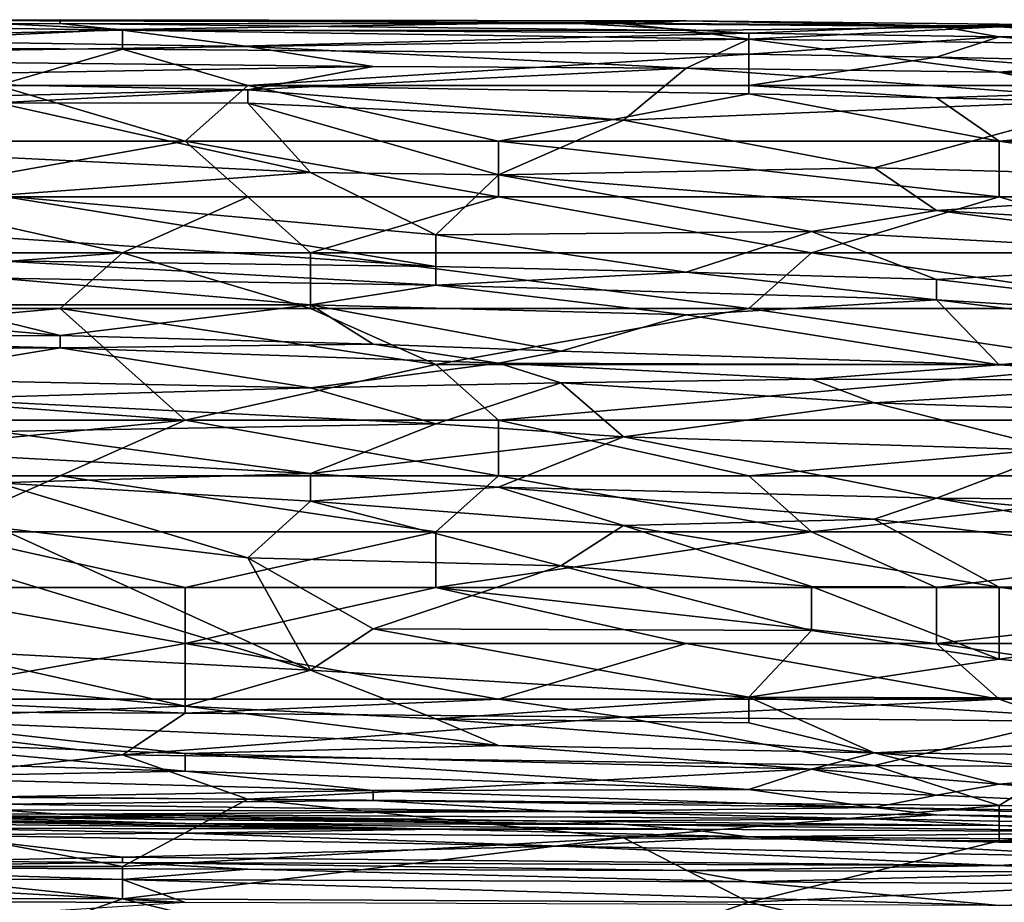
# Model space of a CAD drawing. Extents: x -1.05 to 1.05, y -0.36 to 0.36.
# Tile 137 of 226: x 0.3 to 0.39, y 0.28 to 0.36. Entities that reach past the tile are written whole.
import ezdxf

# ---------------------------------------------------------------- set-up
doc = ezdxf.new("R2010")
doc.units = 0

msp = doc.modelspace()

# ---------------------------------------------------------------- linework, layer by layer
for points in [[(0.236227, 0.358945, 0.809601), (0.288061, 0.358955, 0.809601), (0.299579, 0.359044, 0.804687)], [(0.236227, 0.358966, 0.804687), (0.236227, 0.358945, 0.809601), (0.299579, 0.359044, 0.804687)], [(0.236227, 0.358966, 0.804687), (0.299579, 0.359044, 0.804687), (0.270783, 0.358613, 0.799772)], [(0.270783, 0.358613, 0.799772), (0.299579, 0.359044, 0.804687), (0.299579, 0.358702, 0.799772)], [(0.288061, 0.358955, 0.809601), (0.270783, 0.356529, 0.819431), (0.305339, 0.358135, 0.814516)], [(0.299579, 0.358702, 0.799772), (0.305339, 0.358069, 0.794857), (0.270783, 0.358613, 0.799772)], [(0.288061, 0.358955, 0.809601), (0.345653, 0.358778, 0.809601), (0.299579, 0.359044, 0.804687)], [(0.288061, 0.358955, 0.809601), (0.305339, 0.358135, 0.814516), (0.345653, 0.358778, 0.809601)], [(0.299579, 0.359044, 0.804687), (0.345653, 0.358778, 0.809601), (0.357172, 0.358925, 0.804687)], [(0.299579, 0.359044, 0.804687), (0.357172, 0.358925, 0.804687), (0.351413, 0.35867, 0.799772)], [(0.299579, 0.358702, 0.799772), (0.299579, 0.359044, 0.804687), (0.351413, 0.35867, 0.799772)], [(0.351413, 0.35867, 0.799772), (0.357172, 0.358043, 0.794857), (0.299579, 0.358702, 0.799772)], [(0.357172, 0.358043, 0.794857), (0.305339, 0.358069, 0.794857), (0.299579, 0.358702, 0.799772)], [(0.362931, 0.357791, 0.814516), (0.345653, 0.358778, 0.809601), (0.305339, 0.358135, 0.814516)], [(0.345653, 0.358778, 0.809601), (0.380209, 0.358492, 0.809601), (0.357172, 0.358925, 0.804687)], [(0.345653, 0.358778, 0.809601), (0.362931, 0.357791, 0.814516), (0.380209, 0.358492, 0.809601)], [(0.351413, 0.35867, 0.799772), (0.357172, 0.358925, 0.804687), (0.385968, 0.358391, 0.799772)], [(0.385968, 0.358391, 0.799772), (0.357172, 0.358043, 0.794857), (0.351413, 0.35867, 0.799772)], [(0.357172, 0.358925, 0.804687), (0.380209, 0.358492, 0.809601), (0.391727, 0.358581, 0.804687)], [(0.357172, 0.358925, 0.804687), (0.391727, 0.358581, 0.804687), (0.385968, 0.358391, 0.799772)], [(0.305339, 0.358069, 0.794857), (0.270783, 0.357297, 0.789942), (0.270783, 0.358613, 0.799772)], [(0.305339, 0.358135, 0.814516), (0.270783, 0.356529, 0.819431), (0.305339, 0.35633, 0.819431)], [(0.270783, 0.357297, 0.789942), (0.305339, 0.358069, 0.794857), (0.316857, 0.356578, 0.785027)], [(0.305339, 0.358135, 0.814516), (0.305339, 0.35633, 0.819431), (0.362931, 0.357791, 0.814516)], [(0.305339, 0.358069, 0.794857), (0.362931, 0.357266, 0.789942), (0.316857, 0.356578, 0.785027)], [(0.305339, 0.358069, 0.794857), (0.357172, 0.358043, 0.794857), (0.362931, 0.357266, 0.789942)], [(0.305339, 0.35633, 0.819431), (0.362931, 0.355863, 0.819431), (0.362931, 0.357791, 0.814516)], [(0.357172, 0.358043, 0.794857), (0.385968, 0.358391, 0.799772), (0.362931, 0.357266, 0.789942)], [(0.385968, 0.357453, 0.814516), (0.380209, 0.358492, 0.809601), (0.362931, 0.357791, 0.814516)], [(0.362931, 0.357266, 0.789942), (0.385968, 0.358391, 0.799772), (0.414764, 0.356561, 0.789942)], [(0.362931, 0.357791, 0.814516), (0.362931, 0.355863, 0.819431), (0.385968, 0.357453, 0.814516)], [(0.380209, 0.358492, 0.809601), (0.414764, 0.357921, 0.809601), (0.391727, 0.358581, 0.804687)], [(0.414764, 0.357921, 0.809601), (0.380209, 0.358492, 0.809601), (0.385968, 0.357453, 0.814516)], [(0.414764, 0.357918, 0.799772), (0.385968, 0.358391, 0.799772), (0.391727, 0.358581, 0.804687)], [(0.414764, 0.357918, 0.799772), (0.414764, 0.357349, 0.794857), (0.385968, 0.358391, 0.799772)], [(0.385968, 0.358391, 0.799772), (0.414764, 0.357349, 0.794857), (0.414764, 0.356561, 0.789942)], [(0.414764, 0.356942, 0.814516), (0.414764, 0.357921, 0.809601), (0.385968, 0.357453, 0.814516)], [(0.270783, 0.357297, 0.789942), (0.316857, 0.356578, 0.785027), (0.247746, 0.355577, 0.780112)], [(0.316857, 0.356578, 0.785027), (0.362931, 0.357266, 0.789942), (0.357172, 0.354581, 0.775197)], [(0.362931, 0.357266, 0.789942), (0.385968, 0.354229, 0.775197), (0.357172, 0.354581, 0.775197)], [(0.362931, 0.355863, 0.819431), (0.380209, 0.355583, 0.819431), (0.385968, 0.357453, 0.814516)], [(0.385968, 0.354229, 0.775197), (0.362931, 0.357266, 0.789942), (0.414764, 0.356561, 0.789942)], [(0.380209, 0.355583, 0.819431), (0.414764, 0.354856, 0.819431), (0.385968, 0.357453, 0.814516)], [(0.385968, 0.357453, 0.814516), (0.414764, 0.354856, 0.819431), (0.414764, 0.356942, 0.814516)], [(0.247746, 0.355577, 0.780112), (0.316857, 0.356578, 0.785027), (0.328376, 0.354731, 0.775197)], [(0.270783, 0.356529, 0.819431), (0.29382, 0.353001, 0.824512), (0.305339, 0.35633, 0.819431)], [(0.29382, 0.353001, 0.824512), (0.316857, 0.353001, 0.824232), (0.305339, 0.35633, 0.819431)], [(0.305339, 0.35633, 0.819431), (0.316857, 0.353001, 0.824232), (0.362931, 0.355863, 0.819431)], [(0.316857, 0.356578, 0.785027), (0.357172, 0.354581, 0.775197), (0.328376, 0.354731, 0.775197)], [(0.385968, 0.354229, 0.775197), (0.414764, 0.356561, 0.789942), (0.437802, 0.354356, 0.780112)], [(0.265024, 0.353648, 0.770282), (0.247746, 0.355577, 0.780112), (0.328376, 0.354731, 0.775197)], [(0.316857, 0.353001, 0.824232), (0.362931, 0.353001, 0.823588), (0.362931, 0.355863, 0.819431)], [(0.362931, 0.355863, 0.819431), (0.362931, 0.353001, 0.823588), (0.380209, 0.355583, 0.819431)], [(0.362931, 0.353001, 0.823588), (0.414764, 0.353001, 0.822187), (0.380209, 0.355583, 0.819431)], [(0.380209, 0.355583, 0.819431), (0.414764, 0.353001, 0.822187), (0.414764, 0.354856, 0.819431)], [(0.265024, 0.353648, 0.770282), (0.328376, 0.354731, 0.775197), (0.316857, 0.352576, 0.765368)], [(0.357172, 0.354581, 0.775197), (0.316857, 0.352576, 0.765368), (0.328376, 0.354731, 0.775197)], [(0.316857, 0.352576, 0.765368), (0.357172, 0.354581, 0.775197), (0.351413, 0.349786, 0.755538)], [(0.351413, 0.349786, 0.755538), (0.357172, 0.354581, 0.775197), (0.397487, 0.351702, 0.765368)], [(0.357172, 0.354581, 0.775197), (0.385968, 0.354229, 0.775197), (0.397487, 0.351702, 0.765368)], [(0.437802, 0.354356, 0.780112), (0.426283, 0.351085, 0.765368), (0.385968, 0.354229, 0.775197)], [(0.385968, 0.354229, 0.775197), (0.426283, 0.351085, 0.765368), (0.397487, 0.351702, 0.765368)], [(0.265024, 0.351363, 0.760453), (0.265024, 0.353648, 0.770282), (0.316857, 0.352576, 0.765368)], [(0.259264, 0.347868, 0.827726), (0.311098, 0.347868, 0.827441), (0.29382, 0.353001, 0.824512)], [(0.265024, 0.351363, 0.760453), (0.316857, 0.352576, 0.765368), (0.29382, 0.35139, 0.760453)], [(0.29382, 0.353001, 0.824512), (0.311098, 0.347868, 0.827441), (0.316857, 0.353001, 0.824232)], [(0.29382, 0.35139, 0.760453), (0.316857, 0.352576, 0.765368), (0.316857, 0.35135, 0.760453)], [(0.316857, 0.353001, 0.824232), (0.311098, 0.347868, 0.827441), (0.339894, 0.347868, 0.82726)], [(0.362931, 0.353001, 0.823588), (0.316857, 0.353001, 0.824232), (0.362931, 0.352238, 0.824346)], [(0.362931, 0.352238, 0.824346), (0.316857, 0.353001, 0.824232), (0.339894, 0.347868, 0.82726)], [(0.316857, 0.35135, 0.760453), (0.316857, 0.352576, 0.765368), (0.351413, 0.349786, 0.755538)], [(0.414764, 0.353001, 0.822187), (0.362931, 0.353001, 0.823588), (0.380209, 0.351856, 0.824346)], [(0.380209, 0.351856, 0.824346), (0.362931, 0.353001, 0.823588), (0.362931, 0.352238, 0.824346)], [(0.420524, 0.350833, 0.824346), (0.414764, 0.353001, 0.822187), (0.380209, 0.351856, 0.824346)], [(0.316857, 0.35135, 0.760453), (0.322616, 0.344989, 0.735878), (0.29382, 0.35139, 0.760453)], [(0.322616, 0.344989, 0.735878), (0.29382, 0.346397, 0.740793), (0.29382, 0.35139, 0.760453)], [(0.339894, 0.347868, 0.82726), (0.385968, 0.347868, 0.826804), (0.362931, 0.352238, 0.824346)], [(0.351413, 0.349786, 0.755538), (0.397487, 0.351702, 0.765368), (0.37445, 0.345417, 0.740793)], [(0.362931, 0.352238, 0.824346), (0.385968, 0.347868, 0.826804), (0.380209, 0.351856, 0.824346)], [(0.37445, 0.345417, 0.740793), (0.397487, 0.351702, 0.765368), (0.420524, 0.344166, 0.740793)], [(0.380209, 0.351856, 0.824346), (0.385968, 0.347868, 0.826804), (0.420524, 0.350833, 0.824346)], [(0.316857, 0.35135, 0.760453), (0.351413, 0.349786, 0.755538), (0.339894, 0.344774, 0.735878)], [(0.316857, 0.35135, 0.760453), (0.339894, 0.344774, 0.735878), (0.322616, 0.344989, 0.735878)], [(0.385968, 0.347868, 0.826804), (0.420524, 0.347868, 0.826342), (0.420524, 0.350833, 0.824346)], [(0.351413, 0.349786, 0.755538), (0.37445, 0.345417, 0.740793), (0.339894, 0.344774, 0.735878)], [(0.282302, 0.342734, 0.827832), (0.311098, 0.347868, 0.827441), (0.259264, 0.347868, 0.827726)], [(0.282302, 0.342734, 0.827832), (0.316857, 0.342734, 0.827715), (0.311098, 0.347868, 0.827441)], [(0.339894, 0.342734, 0.827629), (0.339894, 0.347868, 0.82726), (0.311098, 0.347868, 0.827441)], [(0.316857, 0.342734, 0.827715), (0.339894, 0.342734, 0.827629), (0.311098, 0.347868, 0.827441)], [(0.385968, 0.342734, 0.827494), (0.385968, 0.347868, 0.826804), (0.339894, 0.347868, 0.82726)], [(0.339894, 0.342734, 0.827629), (0.385968, 0.342734, 0.827494), (0.339894, 0.347868, 0.82726)], [(0.420524, 0.342734, 0.827419), (0.420524, 0.347868, 0.826342), (0.385968, 0.347868, 0.826804)], [(0.385968, 0.342734, 0.827494), (0.420524, 0.342734, 0.827419), (0.385968, 0.347868, 0.826804)], [(0.29382, 0.342876, 0.726049), (0.29382, 0.346397, 0.740793), (0.322616, 0.344989, 0.735878)], [(0.380209, 0.341497, 0.726049), (0.339894, 0.344774, 0.735878), (0.37445, 0.345417, 0.740793)], [(0.37445, 0.345417, 0.740793), (0.420524, 0.344166, 0.740793), (0.380209, 0.341497, 0.726049)], [(0.334135, 0.339253, 0.711304), (0.29382, 0.342876, 0.726049), (0.322616, 0.344989, 0.735878)], [(0.339894, 0.344774, 0.735878), (0.334135, 0.339253, 0.711304), (0.322616, 0.344989, 0.735878)], [(0.334135, 0.339253, 0.711304), (0.339894, 0.344774, 0.735878), (0.36869, 0.339562, 0.716219)], [(0.339894, 0.344774, 0.735878), (0.380209, 0.341497, 0.726049), (0.36869, 0.339562, 0.716219)], [(0.420524, 0.344166, 0.740793), (0.420524, 0.339105, 0.721134), (0.380209, 0.341497, 0.726049)], [(0.259264, 0.337601, 0.827215), (0.305339, 0.337601, 0.827157), (0.282302, 0.342734, 0.827832)], [(0.282302, 0.339776, 0.711304), (0.29382, 0.342876, 0.726049), (0.334135, 0.336345, 0.696559)], [(0.305339, 0.337601, 0.827157), (0.316857, 0.342734, 0.827715), (0.282302, 0.342734, 0.827832)], [(0.334135, 0.336345, 0.696559), (0.29382, 0.342876, 0.726049), (0.334135, 0.339253, 0.711304)], [(0.305339, 0.337601, 0.827157), (0.322616, 0.337601, 0.827125), (0.316857, 0.342734, 0.827715)], [(0.322616, 0.337601, 0.827125), (0.339894, 0.342734, 0.827629), (0.316857, 0.342734, 0.827715)], [(0.322616, 0.337601, 0.827125), (0.36869, 0.337601, 0.827037), (0.339894, 0.342734, 0.827629)], [(0.36869, 0.337601, 0.827037), (0.385968, 0.342734, 0.827494), (0.339894, 0.342734, 0.827629)], [(0.36869, 0.337601, 0.827037), (0.403246, 0.337601, 0.82704), (0.385968, 0.342734, 0.827494)], [(0.403246, 0.337601, 0.82704), (0.420524, 0.342734, 0.827419), (0.385968, 0.342734, 0.827494)], [(0.36869, 0.339562, 0.716219), (0.380209, 0.341497, 0.726049), (0.414764, 0.337057, 0.711304)], [(0.380209, 0.341497, 0.726049), (0.420524, 0.339105, 0.721134), (0.414764, 0.337057, 0.711304)], [(0.282302, 0.339776, 0.711304), (0.334135, 0.336345, 0.696559), (0.29382, 0.336872, 0.696559)], [(0.334135, 0.339253, 0.711304), (0.36869, 0.339562, 0.716219), (0.357172, 0.335818, 0.696559)], [(0.357172, 0.335818, 0.696559), (0.334135, 0.336345, 0.696559), (0.334135, 0.339253, 0.711304)], [(0.36869, 0.339562, 0.716219), (0.380209, 0.335157, 0.696559), (0.357172, 0.335818, 0.696559)], [(0.36869, 0.339562, 0.716219), (0.414764, 0.337057, 0.711304), (0.380209, 0.335157, 0.696559)], [(0.236227, 0.332468, 0.826393), (0.299579, 0.332468, 0.826276), (0.305339, 0.337601, 0.827157)], [(0.236227, 0.332468, 0.826393), (0.305339, 0.337601, 0.827157), (0.259264, 0.337601, 0.827215)], [(0.299579, 0.332468, 0.826276), (0.322616, 0.332468, 0.826261), (0.305339, 0.337601, 0.827157)], [(0.322616, 0.332468, 0.826261), (0.322616, 0.337601, 0.827125), (0.305339, 0.337601, 0.827157)], [(0.362931, 0.332468, 0.826223), (0.36869, 0.337601, 0.827037), (0.322616, 0.337601, 0.827125)], [(0.322616, 0.332468, 0.826261), (0.362931, 0.332468, 0.826223), (0.322616, 0.337601, 0.827125)], [(0.362931, 0.332468, 0.826223), (0.403246, 0.332468, 0.826222), (0.36869, 0.337601, 0.827037)], [(0.403246, 0.332468, 0.826222), (0.403246, 0.337601, 0.82704), (0.36869, 0.337601, 0.827037)], [(0.380209, 0.335157, 0.696559), (0.414764, 0.337057, 0.711304), (0.414764, 0.331155, 0.681815)], [(0.29382, 0.336872, 0.696559), (0.334135, 0.334613, 0.68673), (0.29382, 0.335266, 0.68673)], [(0.29382, 0.336872, 0.696559), (0.334135, 0.336345, 0.696559), (0.334135, 0.334613, 0.68673)], [(0.334135, 0.334613, 0.68673), (0.334135, 0.336345, 0.696559), (0.357172, 0.335818, 0.696559)], [(0.288061, 0.332814, 0.66707), (0.29382, 0.335266, 0.68673), (0.322616, 0.33282, 0.671985)], [(0.29382, 0.335266, 0.68673), (0.334135, 0.334613, 0.68673), (0.322616, 0.33282, 0.671985)], [(0.334135, 0.334613, 0.68673), (0.357172, 0.335818, 0.696559), (0.380209, 0.333275, 0.68673)], [(0.357172, 0.335818, 0.696559), (0.380209, 0.335157, 0.696559), (0.380209, 0.333275, 0.68673)], [(0.380209, 0.333275, 0.68673), (0.380209, 0.335157, 0.696559), (0.414764, 0.331155, 0.681815)], [(0.322616, 0.33282, 0.671985), (0.334135, 0.334613, 0.68673), (0.357172, 0.331902, 0.671985)], [(0.380209, 0.333275, 0.68673), (0.357172, 0.331902, 0.671985), (0.334135, 0.334613, 0.68673)], [(0.385968, 0.327282, 0.647411), (0.357172, 0.331902, 0.671985), (0.380209, 0.333275, 0.68673)], [(0.380209, 0.333275, 0.68673), (0.414764, 0.331155, 0.681815), (0.409005, 0.32972, 0.671985)], [(0.385968, 0.327282, 0.647411), (0.380209, 0.333275, 0.68673), (0.409005, 0.32972, 0.671985)], [(0.241987, 0.327335, 0.825333), (0.299579, 0.332468, 0.826276), (0.236227, 0.332468, 0.826393)], [(0.241987, 0.327335, 0.825333), (0.311098, 0.322202, 0.823975), (0.299579, 0.332468, 0.826276)], [(0.259264, 0.329843, 0.632666), (0.270783, 0.332512, 0.662155), (0.299579, 0.330004, 0.642496)], [(0.270783, 0.332512, 0.662155), (0.288061, 0.332814, 0.66707), (0.299579, 0.330004, 0.642496)], [(0.299579, 0.330004, 0.642496), (0.288061, 0.332814, 0.66707), (0.322616, 0.33282, 0.671985)], [(0.299579, 0.330004, 0.642496), (0.322616, 0.33282, 0.671985), (0.328376, 0.329196, 0.642496)], [(0.299579, 0.332468, 0.826276), (0.334135, 0.327335, 0.825199), (0.322616, 0.332468, 0.826261)], [(0.299579, 0.332468, 0.826276), (0.311098, 0.322202, 0.823975), (0.334135, 0.327335, 0.825199)], [(0.345653, 0.328562, 0.642496), (0.322616, 0.33282, 0.671985), (0.357172, 0.331902, 0.671985)], [(0.328376, 0.329196, 0.642496), (0.322616, 0.33282, 0.671985), (0.345653, 0.328562, 0.642496)], [(0.334135, 0.327335, 0.825199), (0.362931, 0.332468, 0.826223), (0.322616, 0.332468, 0.826261)], [(0.334135, 0.327335, 0.825199), (0.397487, 0.327335, 0.825199), (0.362931, 0.332468, 0.826223)], [(0.397487, 0.327335, 0.825199), (0.403246, 0.332468, 0.826222), (0.362931, 0.332468, 0.826223)], [(0.345653, 0.328562, 0.642496), (0.357172, 0.331902, 0.671985), (0.385968, 0.327282, 0.647411)], [(0.259264, 0.329843, 0.632666), (0.299579, 0.330004, 0.642496), (0.299579, 0.328852, 0.632666)], [(0.265024, 0.328604, 0.622836), (0.259264, 0.329843, 0.632666), (0.299579, 0.328852, 0.632666)], [(0.299579, 0.328852, 0.632666), (0.299579, 0.330004, 0.642496), (0.328376, 0.329196, 0.642496)], [(0.385968, 0.327282, 0.647411), (0.409005, 0.32972, 0.671985), (0.409005, 0.325887, 0.647411)], [(0.299579, 0.328852, 0.632666), (0.282302, 0.326003, 0.608092), (0.265024, 0.328604, 0.622836)], [(0.282302, 0.326003, 0.608092), (0.299579, 0.328852, 0.632666), (0.322616, 0.325175, 0.613006)], [(0.299579, 0.328852, 0.632666), (0.328376, 0.329196, 0.642496), (0.339894, 0.327457, 0.632666)], [(0.339894, 0.327457, 0.632666), (0.322616, 0.325175, 0.613006), (0.299579, 0.328852, 0.632666)], [(0.328376, 0.329196, 0.642496), (0.345653, 0.328562, 0.642496), (0.339894, 0.327457, 0.632666)], [(0.345653, 0.328562, 0.642496), (0.385968, 0.327282, 0.647411), (0.339894, 0.327457, 0.632666)], [(0.259264, 0.322202, 0.824074), (0.311098, 0.322202, 0.823975), (0.241987, 0.327335, 0.825333)], [(0.311098, 0.322202, 0.823975), (0.339894, 0.322202, 0.823958), (0.334135, 0.327335, 0.825199)], [(0.322616, 0.325175, 0.613006), (0.339894, 0.327457, 0.632666), (0.345653, 0.325644, 0.622836)], [(0.334135, 0.327335, 0.825199), (0.339894, 0.322202, 0.823958), (0.397487, 0.327335, 0.825199)], [(0.339894, 0.327457, 0.632666), (0.385968, 0.327282, 0.647411), (0.36869, 0.325962, 0.632666)], [(0.345653, 0.325644, 0.622836), (0.339894, 0.327457, 0.632666), (0.36869, 0.325962, 0.632666)], [(0.339894, 0.322202, 0.823958), (0.420524, 0.322202, 0.823977), (0.397487, 0.327335, 0.825199)], [(0.36869, 0.325962, 0.632666), (0.385968, 0.327282, 0.647411), (0.409005, 0.325887, 0.647411)], [(0.282302, 0.326003, 0.608092), (0.322616, 0.325175, 0.613006), (0.288061, 0.324162, 0.598262)], [(0.288061, 0.324162, 0.598262), (0.322616, 0.325175, 0.613006), (0.334135, 0.321865, 0.598262)], [(0.345653, 0.325644, 0.622836), (0.334135, 0.321865, 0.598262), (0.322616, 0.325175, 0.613006)], [(0.334135, 0.321865, 0.598262), (0.345653, 0.325644, 0.622836), (0.351413, 0.32067, 0.598262)], [(0.345653, 0.325644, 0.622836), (0.36869, 0.325962, 0.632666), (0.37445, 0.3238, 0.622836)], [(0.345653, 0.325644, 0.622836), (0.37445, 0.3238, 0.622836), (0.351413, 0.32067, 0.598262)], [(0.36869, 0.325962, 0.632666), (0.409005, 0.325887, 0.647411), (0.37445, 0.3238, 0.622836)], [(0.409005, 0.325887, 0.647411), (0.420524, 0.322281, 0.632666), (0.37445, 0.3238, 0.622836)], [(0.288061, 0.324162, 0.598262), (0.334135, 0.321865, 0.598262), (0.29382, 0.321163, 0.583517)], [(0.351413, 0.32067, 0.598262), (0.37445, 0.3238, 0.622836), (0.391727, 0.319424, 0.608092)], [(0.391727, 0.319424, 0.608092), (0.37445, 0.3238, 0.622836), (0.420524, 0.322281, 0.632666)], [(0.259264, 0.317069, 0.822577), (0.299579, 0.317069, 0.82252), (0.311098, 0.322202, 0.823975)], [(0.259264, 0.317069, 0.822577), (0.311098, 0.322202, 0.823975), (0.259264, 0.322202, 0.824074)], [(0.29382, 0.321163, 0.583517), (0.334135, 0.321865, 0.598262), (0.322616, 0.317299, 0.573688)], [(0.299579, 0.317069, 0.82252), (0.339894, 0.317069, 0.822525), (0.311098, 0.322202, 0.823975)], [(0.339894, 0.317069, 0.822525), (0.339894, 0.322202, 0.823958), (0.311098, 0.322202, 0.823975)], [(0.334135, 0.321865, 0.598262), (0.351413, 0.32067, 0.598262), (0.322616, 0.317299, 0.573688)], [(0.339894, 0.317069, 0.822525), (0.362931, 0.317069, 0.822559), (0.339894, 0.322202, 0.823958)], [(0.362931, 0.317069, 0.822559), (0.420524, 0.322202, 0.823977), (0.339894, 0.322202, 0.823958)], [(0.362931, 0.317069, 0.822559), (0.414764, 0.317069, 0.822577), (0.420524, 0.322202, 0.823977)], [(0.282302, 0.319436, 0.573688), (0.29382, 0.321163, 0.583517), (0.322616, 0.317299, 0.573688)], [(0.339894, 0.316046, 0.573688), (0.322616, 0.317299, 0.573688), (0.351413, 0.32067, 0.598262)], [(0.380209, 0.315025, 0.583517), (0.339894, 0.316046, 0.573688), (0.351413, 0.32067, 0.598262)], [(0.351413, 0.32067, 0.598262), (0.391727, 0.319424, 0.608092), (0.380209, 0.315025, 0.583517)], [(0.29382, 0.316445, 0.563858), (0.282302, 0.319436, 0.573688), (0.322616, 0.317299, 0.573688)], [(0.380209, 0.315025, 0.583517), (0.391727, 0.319424, 0.608092), (0.420524, 0.314705, 0.598262)], [(0.288061, 0.311935, 0.820592), (0.299579, 0.317069, 0.82252), (0.259264, 0.317069, 0.822577)], [(0.288061, 0.311935, 0.820592), (0.334135, 0.311935, 0.820595), (0.299579, 0.317069, 0.82252)], [(0.29382, 0.316445, 0.563858), (0.322616, 0.317299, 0.573688), (0.322616, 0.314746, 0.563858)], [(0.334135, 0.311935, 0.820595), (0.339894, 0.317069, 0.822525), (0.299579, 0.317069, 0.82252)], [(0.322616, 0.317299, 0.573688), (0.339894, 0.316046, 0.573688), (0.322616, 0.314746, 0.563858)], [(0.334135, 0.311935, 0.820595), (0.36869, 0.311935, 0.82071), (0.339894, 0.317069, 0.822525)], [(0.36869, 0.311935, 0.82071), (0.362931, 0.317069, 0.822559), (0.339894, 0.317069, 0.822525)], [(0.36869, 0.311935, 0.82071), (0.414764, 0.317069, 0.822577), (0.362931, 0.317069, 0.822559)], [(0.36869, 0.311935, 0.82071), (0.420524, 0.311935, 0.820748), (0.414764, 0.317069, 0.822577)], [(0.29382, 0.316445, 0.563858), (0.322616, 0.314746, 0.563858), (0.316857, 0.309524, 0.544198)], [(0.29382, 0.316445, 0.563858), (0.316857, 0.309524, 0.544198), (0.29382, 0.31232, 0.549113)], [(0.322616, 0.314746, 0.563858), (0.339894, 0.316046, 0.573688), (0.351413, 0.312519, 0.563858)], [(0.339894, 0.316046, 0.573688), (0.380209, 0.315025, 0.583517), (0.37445, 0.313092, 0.573688)], [(0.339894, 0.316046, 0.573688), (0.37445, 0.313092, 0.573688), (0.351413, 0.312519, 0.563858)], [(0.316857, 0.309524, 0.544198), (0.322616, 0.314746, 0.563858), (0.345653, 0.308809, 0.549113)], [(0.322616, 0.314746, 0.563858), (0.351413, 0.312519, 0.563858), (0.345653, 0.308809, 0.549113)], [(0.37445, 0.313092, 0.573688), (0.380209, 0.315025, 0.583517), (0.420524, 0.307628, 0.568773)], [(0.380209, 0.315025, 0.583517), (0.420524, 0.314705, 0.598262), (0.420524, 0.311272, 0.583517)], [(0.420524, 0.307628, 0.568773), (0.380209, 0.315025, 0.583517), (0.420524, 0.311272, 0.583517)], [(0.345653, 0.308809, 0.549113), (0.351413, 0.312519, 0.563858), (0.36869, 0.306907, 0.549113)], [(0.351413, 0.312519, 0.563858), (0.37445, 0.313092, 0.573688), (0.385968, 0.306826, 0.554028)], [(0.351413, 0.312519, 0.563858), (0.385968, 0.306826, 0.554028), (0.36869, 0.306907, 0.549113)], [(0.385968, 0.306826, 0.554028), (0.37445, 0.313092, 0.573688), (0.420524, 0.307628, 0.568773)], [(0.322616, 0.299218, 0.509794), (0.282302, 0.311423, 0.544198), (0.29382, 0.31232, 0.549113)], [(0.282302, 0.306802, 0.818118), (0.311098, 0.306802, 0.818168), (0.288061, 0.311935, 0.820592)], [(0.288061, 0.311935, 0.820592), (0.311098, 0.306802, 0.818168), (0.334135, 0.311935, 0.820595)], [(0.29382, 0.31232, 0.549113), (0.316857, 0.309524, 0.544198), (0.322616, 0.299218, 0.509794)], [(0.334135, 0.311935, 0.820595), (0.311098, 0.306802, 0.818168), (0.334135, 0.306802, 0.818275)], [(0.334135, 0.306802, 0.818275), (0.380209, 0.306802, 0.818495), (0.36869, 0.311935, 0.82071)], [(0.334135, 0.311935, 0.820595), (0.334135, 0.306802, 0.818275), (0.36869, 0.311935, 0.82071)], [(0.380209, 0.306802, 0.818495), (0.420524, 0.311935, 0.820748), (0.36869, 0.311935, 0.82071)], [(0.426283, 0.306802, 0.818581), (0.420524, 0.311935, 0.820748), (0.380209, 0.306802, 0.818495)], [(0.288061, 0.301032, 0.509794), (0.282302, 0.311423, 0.544198), (0.322616, 0.299218, 0.509794)], [(0.316857, 0.309524, 0.544198), (0.328376, 0.303005, 0.524539), (0.322616, 0.299218, 0.509794)], [(0.345653, 0.308809, 0.549113), (0.328376, 0.303005, 0.524539), (0.316857, 0.309524, 0.544198)], [(0.345653, 0.308809, 0.549113), (0.36869, 0.302838, 0.534369), (0.328376, 0.303005, 0.524539)], [(0.345653, 0.308809, 0.549113), (0.36869, 0.306907, 0.549113), (0.36869, 0.302838, 0.534369)], [(0.420524, 0.307628, 0.568773), (0.409005, 0.303493, 0.549113), (0.385968, 0.306826, 0.554028)], [(0.282302, 0.296536, 0.810717), (0.311098, 0.301669, 0.81504), (0.282302, 0.306802, 0.818118)], [(0.311098, 0.301669, 0.81504), (0.311098, 0.306802, 0.818168), (0.282302, 0.306802, 0.818118)], [(0.311098, 0.301669, 0.81504), (0.357172, 0.301669, 0.815289), (0.334135, 0.306802, 0.818275)], [(0.311098, 0.301669, 0.81504), (0.334135, 0.306802, 0.818275), (0.311098, 0.306802, 0.818168)], [(0.380209, 0.301669, 0.815432), (0.380209, 0.306802, 0.818495), (0.334135, 0.306802, 0.818275)], [(0.357172, 0.301669, 0.815289), (0.380209, 0.301669, 0.815432), (0.334135, 0.306802, 0.818275)], [(0.385968, 0.306826, 0.554028), (0.385968, 0.300213, 0.529454), (0.36869, 0.306907, 0.549113)], [(0.36869, 0.302838, 0.534369), (0.36869, 0.306907, 0.549113), (0.385968, 0.300213, 0.529454)], [(0.380209, 0.301669, 0.815432), (0.409005, 0.301669, 0.815535), (0.426283, 0.306802, 0.818581)], [(0.380209, 0.301669, 0.815432), (0.426283, 0.306802, 0.818581), (0.380209, 0.306802, 0.818495)], [(0.385968, 0.306826, 0.554028), (0.409005, 0.303493, 0.549113), (0.385968, 0.300213, 0.529454)], [(0.385968, 0.300213, 0.529454), (0.409005, 0.303493, 0.549113), (0.420524, 0.296573, 0.524539)], [(0.322616, 0.299218, 0.509794), (0.328376, 0.303005, 0.524539), (0.362931, 0.296716, 0.509794)], [(0.328376, 0.303005, 0.524539), (0.36869, 0.302838, 0.534369), (0.362931, 0.296716, 0.509794)], [(0.36869, 0.302838, 0.534369), (0.385968, 0.300213, 0.529454), (0.362931, 0.296716, 0.509794)], [(0.311098, 0.301669, 0.81504), (0.282302, 0.296536, 0.810717), (0.311098, 0.296536, 0.810881)], [(0.311098, 0.301669, 0.81504), (0.339894, 0.296536, 0.811155), (0.357172, 0.301669, 0.815289)], [(0.339894, 0.296536, 0.811155), (0.311098, 0.301669, 0.81504), (0.311098, 0.296536, 0.810881)], [(0.385968, 0.296536, 0.811478), (0.357172, 0.301669, 0.815289), (0.339894, 0.296536, 0.811155)], [(0.380209, 0.301669, 0.815432), (0.357172, 0.301669, 0.815289), (0.385968, 0.296536, 0.811478)], [(0.380209, 0.301669, 0.815432), (0.414764, 0.296536, 0.811611), (0.409005, 0.301669, 0.815535)], [(0.414764, 0.296536, 0.811611), (0.380209, 0.301669, 0.815432), (0.385968, 0.296536, 0.811478)], [(0.265024, 0.300363, 0.504879), (0.288061, 0.301032, 0.509794), (0.311098, 0.295886, 0.49505)], [(0.311098, 0.295886, 0.49505), (0.288061, 0.301032, 0.509794), (0.322616, 0.299218, 0.509794)], [(0.311098, 0.295886, 0.49505), (0.282302, 0.294719, 0.48522), (0.265024, 0.300363, 0.504879)], [(0.420524, 0.296573, 0.524539), (0.362931, 0.296716, 0.509794), (0.385968, 0.300213, 0.529454)], [(0.334135, 0.294725, 0.49505), (0.311098, 0.295886, 0.49505), (0.322616, 0.299218, 0.509794)], [(0.362931, 0.296716, 0.509794), (0.334135, 0.294725, 0.49505), (0.322616, 0.299218, 0.509794)], [(0.270783, 0.295442, 0.809601), (0.311098, 0.295233, 0.809601), (0.282302, 0.296536, 0.810717)], [(0.282302, 0.296536, 0.810717), (0.311098, 0.295233, 0.809601), (0.311098, 0.296536, 0.810881)], [(0.311098, 0.296536, 0.810881), (0.311098, 0.295233, 0.809601), (0.339894, 0.296536, 0.811155)], [(0.311098, 0.295233, 0.809601), (0.351413, 0.294869, 0.809601), (0.339894, 0.296536, 0.811155)], [(0.334135, 0.294725, 0.49505), (0.362931, 0.296716, 0.509794), (0.362931, 0.294344, 0.499964)], [(0.339894, 0.296536, 0.811155), (0.351413, 0.294869, 0.809601), (0.385968, 0.296536, 0.811478)], [(0.351413, 0.294869, 0.809601), (0.391727, 0.294519, 0.809601), (0.385968, 0.296536, 0.811478)], [(0.362931, 0.296716, 0.509794), (0.420524, 0.296573, 0.524539), (0.414764, 0.293591, 0.509794)], [(0.37445, 0.291585, 0.490135), (0.362931, 0.296716, 0.509794), (0.414764, 0.293591, 0.509794)], [(0.362931, 0.294344, 0.499964), (0.362931, 0.296716, 0.509794), (0.37445, 0.291585, 0.490135)], [(0.385968, 0.296536, 0.811478), (0.391727, 0.294519, 0.809601), (0.414764, 0.296536, 0.811611)], [(0.270783, 0.295442, 0.809601), (0.270783, 0.287663, 0.799772), (0.305339, 0.291403, 0.805119)], [(0.311098, 0.295233, 0.809601), (0.270783, 0.295442, 0.809601), (0.305339, 0.291403, 0.805119)], [(0.282302, 0.294719, 0.48522), (0.311098, 0.295886, 0.49505), (0.339894, 0.292268, 0.48522)], [(0.311098, 0.295886, 0.49505), (0.334135, 0.294725, 0.49505), (0.339894, 0.292268, 0.48522)], [(0.282302, 0.294719, 0.48522), (0.339894, 0.292268, 0.48522), (0.311098, 0.291543, 0.47539)], [(0.282302, 0.292587, 0.47539), (0.282302, 0.294719, 0.48522), (0.311098, 0.291543, 0.47539)], [(0.351413, 0.294869, 0.809601), (0.311098, 0.295233, 0.809601), (0.305339, 0.291403, 0.805119)], [(0.37445, 0.290448, 0.804687), (0.351413, 0.294869, 0.809601), (0.305339, 0.291403, 0.805119)], [(0.334135, 0.294725, 0.49505), (0.362931, 0.294344, 0.499964), (0.37445, 0.291585, 0.490135)], [(0.334135, 0.294725, 0.49505), (0.37445, 0.291585, 0.490135), (0.339894, 0.292268, 0.48522)], [(0.391727, 0.294519, 0.809601), (0.351413, 0.294869, 0.809601), (0.37445, 0.290448, 0.804687)], [(0.37445, 0.290448, 0.804687), (0.391727, 0.290328, 0.804687), (0.391727, 0.294519, 0.809601)], [(0.37445, 0.291585, 0.490135), (0.414764, 0.293591, 0.509794), (0.426283, 0.291077, 0.499964)], [(0.270783, 0.291131, 0.46556), (0.282302, 0.292587, 0.47539), (0.311098, 0.289907, 0.46556)], [(0.311098, 0.291543, 0.47539), (0.311098, 0.289907, 0.46556), (0.282302, 0.292587, 0.47539)], [(0.311098, 0.291543, 0.47539), (0.339894, 0.292268, 0.48522), (0.36869, 0.290097, 0.480305)], [(0.339894, 0.292268, 0.48522), (0.37445, 0.291585, 0.490135), (0.36869, 0.290097, 0.480305)], [(0.270783, 0.287663, 0.799772), (0.316857, 0.287343, 0.799772), (0.305339, 0.291403, 0.805119)], [(0.270783, 0.291131, 0.46556), (0.311098, 0.289907, 0.46556), (0.282302, 0.289367, 0.455731)], [(0.316857, 0.287343, 0.799772), (0.37445, 0.290448, 0.804687), (0.305339, 0.291403, 0.805119)], [(0.311098, 0.291543, 0.47539), (0.36869, 0.290097, 0.480305), (0.362931, 0.288226, 0.46556)], [(0.311098, 0.289907, 0.46556), (0.311098, 0.291543, 0.47539), (0.362931, 0.288226, 0.46556)], [(0.36869, 0.290097, 0.480305), (0.37445, 0.291585, 0.490135), (0.385968, 0.28871, 0.47539)], [(0.37445, 0.291585, 0.490135), (0.397487, 0.289731, 0.48522), (0.385968, 0.28871, 0.47539)], [(0.37445, 0.291585, 0.490135), (0.426283, 0.291077, 0.499964), (0.397487, 0.289731, 0.48522)], [(0.282302, 0.289367, 0.455731), (0.311098, 0.289907, 0.46556), (0.328376, 0.28813, 0.455731)], [(0.311098, 0.289907, 0.46556), (0.362931, 0.288226, 0.46556), (0.328376, 0.28813, 0.455731)], [(0.316857, 0.287343, 0.799772), (0.385968, 0.286755, 0.799772), (0.37445, 0.290448, 0.804687)], [(0.362931, 0.288226, 0.46556), (0.36869, 0.290097, 0.480305), (0.380209, 0.287709, 0.46556)], [(0.36869, 0.290097, 0.480305), (0.385968, 0.28871, 0.47539), (0.380209, 0.287709, 0.46556)], [(0.37445, 0.290448, 0.804687), (0.385968, 0.286755, 0.799772), (0.391727, 0.290328, 0.804687)], [(0.385968, 0.286755, 0.799772), (0.426283, 0.286543, 0.799772), (0.391727, 0.290328, 0.804687)], [(0.282302, 0.289367, 0.455731), (0.328376, 0.28813, 0.455731), (0.29382, 0.287555, 0.440986)], [(0.385968, 0.28871, 0.47539), (0.397487, 0.289731, 0.48522), (0.414764, 0.287735, 0.47539)], [(0.29382, 0.287555, 0.440986), (0.328376, 0.28813, 0.455731), (0.328376, 0.287223, 0.445901)], [(0.328376, 0.28813, 0.455731), (0.362931, 0.288226, 0.46556), (0.37445, 0.286576, 0.450816)], [(0.328376, 0.287223, 0.445901), (0.328376, 0.28813, 0.455731), (0.37445, 0.286576, 0.450816)], [(0.362931, 0.288226, 0.46556), (0.380209, 0.287709, 0.46556), (0.37445, 0.286576, 0.450816)], [(0.380209, 0.287709, 0.46556), (0.385968, 0.28871, 0.47539), (0.420524, 0.285811, 0.455731)], [(0.385968, 0.28871, 0.47539), (0.414764, 0.287735, 0.47539), (0.420524, 0.285811, 0.455731)], [(0.316857, 0.287343, 0.799772), (0.270783, 0.287663, 0.799772), (0.305339, 0.281136, 0.790085)], [(0.270783, 0.287663, 0.799772), (0.276542, 0.281146, 0.789942), (0.305339, 0.281136, 0.790085)], [(0.29382, 0.287555, 0.440986), (0.328376, 0.287223, 0.445901), (0.29382, 0.286881, 0.431156)], [(0.29382, 0.286881, 0.431156), (0.328376, 0.287223, 0.445901), (0.345653, 0.286214, 0.436071)], [(0.305339, 0.281136, 0.790085), (0.351413, 0.283783, 0.794857), (0.316857, 0.287343, 0.799772)], [(0.385968, 0.286755, 0.799772), (0.316857, 0.287343, 0.799772), (0.351413, 0.283783, 0.794857)], [(0.328376, 0.287223, 0.445901), (0.37445, 0.286576, 0.450816), (0.345653, 0.286214, 0.436071)], [(0.420524, 0.285811, 0.455731), (0.37445, 0.286576, 0.450816), (0.380209, 0.287709, 0.46556)], [(0.29382, 0.28636, 0.421326), (0.299579, 0.285947, 0.411497), (0.259264, 0.286169, 0.396752)], [(0.29382, 0.286881, 0.431156), (0.345653, 0.286214, 0.436071), (0.29382, 0.28636, 0.421326)], [(0.345653, 0.286214, 0.436071), (0.299579, 0.285947, 0.411497), (0.29382, 0.28636, 0.421326)], [(0.299579, 0.285947, 0.411497), (0.345653, 0.286214, 0.436071), (0.37445, 0.285538, 0.431156)], [(0.345653, 0.286214, 0.436071), (0.37445, 0.286576, 0.450816), (0.380209, 0.285887, 0.440986)], [(0.345653, 0.286214, 0.436071), (0.380209, 0.285887, 0.440986), (0.37445, 0.285538, 0.431156)], [(0.351413, 0.283783, 0.794857), (0.385968, 0.283514, 0.794857), (0.385968, 0.286755, 0.799772)], [(0.380209, 0.285887, 0.440986), (0.37445, 0.286576, 0.450816), (0.414764, 0.285412, 0.445901)], [(0.37445, 0.286576, 0.450816), (0.420524, 0.285811, 0.455731), (0.414764, 0.285412, 0.445901)], [(0.385968, 0.286755, 0.799772), (0.385968, 0.283514, 0.794857), (0.426283, 0.286543, 0.799772)], [(0.385968, 0.283514, 0.794857), (0.472357, 0.283327, 0.794857), (0.426283, 0.286543, 0.799772)], [(0.241987, 0.285532, 0.347603), (0.282302, 0.285363, 0.352518), (0.334135, 0.284591, 0.342688)], [(0.241987, 0.285532, 0.347603), (0.334135, 0.284591, 0.342688), (0.288061, 0.284681, 0.337774)], [(0.259264, 0.286169, 0.396752), (0.299579, 0.285947, 0.411497), (0.311098, 0.285614, 0.401667)], [(0.259264, 0.286169, 0.396752), (0.311098, 0.285614, 0.401667), (0.288061, 0.285695, 0.382007)], [(0.282302, 0.285363, 0.352518), (0.265024, 0.285813, 0.372178), (0.311098, 0.285082, 0.352518)], [(0.265024, 0.285813, 0.372178), (0.288061, 0.285695, 0.382007), (0.311098, 0.285082, 0.352518)], [(0.282302, 0.285363, 0.352518), (0.311098, 0.285082, 0.352518), (0.334135, 0.284591, 0.342688)], [(0.288061, 0.285695, 0.382007), (0.311098, 0.285614, 0.401667), (0.351413, 0.284996, 0.377093)], [(0.288061, 0.285695, 0.382007), (0.351413, 0.284996, 0.377093), (0.311098, 0.285082, 0.352518)], [(0.311098, 0.285614, 0.401667), (0.299579, 0.285947, 0.411497), (0.345653, 0.285324, 0.411497)], [(0.299579, 0.285947, 0.411497), (0.37445, 0.285538, 0.431156), (0.345653, 0.285324, 0.411497)], [(0.311098, 0.285614, 0.401667), (0.345653, 0.285324, 0.411497), (0.351413, 0.284996, 0.377093)], [(0.345653, 0.285324, 0.411497), (0.37445, 0.285538, 0.431156), (0.385968, 0.284905, 0.411497)], [(0.345653, 0.285324, 0.411497), (0.385968, 0.284905, 0.411497), (0.351413, 0.284996, 0.377093)], [(0.37445, 0.285538, 0.431156), (0.380209, 0.285887, 0.440986), (0.426283, 0.284552, 0.426241)], [(0.37445, 0.285538, 0.431156), (0.426283, 0.284552, 0.426241), (0.385968, 0.284905, 0.411497)], [(0.380209, 0.285887, 0.440986), (0.414764, 0.285412, 0.445901), (0.426283, 0.284552, 0.426241)], [(0.288061, 0.284681, 0.337774), (0.334135, 0.284591, 0.342688), (0.311098, 0.284218, 0.332859)], [(0.288061, 0.284061, 0.327944), (0.288061, 0.284681, 0.337774), (0.311098, 0.284218, 0.332859)], [(0.311098, 0.285082, 0.352518), (0.351413, 0.284996, 0.377093), (0.357172, 0.284591, 0.347603)], [(0.334135, 0.284591, 0.342688), (0.311098, 0.285082, 0.352518), (0.357172, 0.284591, 0.347603)], [(0.311098, 0.284218, 0.332859), (0.334135, 0.284591, 0.342688), (0.362931, 0.283872, 0.332859)], [(0.334135, 0.284591, 0.342688), (0.357172, 0.284591, 0.347603), (0.362931, 0.283872, 0.332859)], [(0.351413, 0.284996, 0.377093), (0.385968, 0.284905, 0.411497), (0.403246, 0.284315, 0.352518)], [(0.351413, 0.284996, 0.377093), (0.403246, 0.284315, 0.352518), (0.357172, 0.284591, 0.347603)], [(0.357172, 0.284591, 0.347603), (0.403246, 0.284315, 0.352518), (0.362931, 0.283872, 0.332859)], [(0.385968, 0.284905, 0.411497), (0.437802, 0.284133, 0.406582), (0.443561, 0.283919, 0.382007)], [(0.385968, 0.284905, 0.411497), (0.426283, 0.284552, 0.426241), (0.437802, 0.284133, 0.406582)], [(0.403246, 0.284315, 0.352518), (0.385968, 0.284905, 0.411497), (0.443561, 0.283919, 0.382007)], [(0.288061, 0.284061, 0.327944), (0.311098, 0.284218, 0.332859), (0.345653, 0.283014, 0.318114)], [(0.288061, 0.281624, 0.298455), (0.288061, 0.284061, 0.327944), (0.305339, 0.28199, 0.303369)], [(0.288061, 0.284061, 0.327944), (0.345653, 0.283014, 0.318114), (0.305339, 0.28199, 0.303369)], [(0.305339, 0.281136, 0.790085), (0.305339, 0.278168, 0.785027), (0.351413, 0.283783, 0.794857)], [(0.305339, 0.278168, 0.785027), (0.362931, 0.277868, 0.785027), (0.351413, 0.283783, 0.794857)], [(0.311098, 0.284218, 0.332859), (0.362931, 0.283872, 0.332859), (0.345653, 0.283014, 0.318114)], [(0.345653, 0.283014, 0.318114), (0.362931, 0.283872, 0.332859), (0.397487, 0.282014, 0.308284)], [(0.385968, 0.283514, 0.794857), (0.351413, 0.283783, 0.794857), (0.362931, 0.277868, 0.785027)], [(0.362931, 0.283872, 0.332859), (0.403246, 0.284315, 0.352518), (0.432042, 0.283361, 0.332859)], [(0.397487, 0.282014, 0.308284), (0.362931, 0.283872, 0.332859), (0.426283, 0.282528, 0.318114)], [(0.362931, 0.283872, 0.332859), (0.432042, 0.283361, 0.332859), (0.426283, 0.282528, 0.318114)], [(0.362931, 0.277868, 0.785027), (0.420524, 0.280484, 0.789942), (0.385968, 0.283514, 0.794857)], [(0.472357, 0.283327, 0.794857), (0.385968, 0.283514, 0.794857), (0.420524, 0.280484, 0.789942)], [(0.305339, 0.28199, 0.303369), (0.345653, 0.283014, 0.318114), (0.385968, 0.281232, 0.298455)], [(0.345653, 0.283014, 0.318114), (0.397487, 0.282014, 0.308284), (0.385968, 0.281232, 0.298455)], [(0.288061, 0.281624, 0.298455), (0.305339, 0.28199, 0.303369), (0.305339, 0.28152, 0.298455)], [(0.305339, 0.28152, 0.298455), (0.305339, 0.28199, 0.303369), (0.385968, 0.281232, 0.298455)], [(0.397487, 0.282014, 0.308284), (0.44932, 0.280237, 0.29354), (0.385968, 0.281232, 0.298455)], [(0.259264, 0.278288, 0.785027), (0.305339, 0.278168, 0.785027), (0.276542, 0.281146, 0.789942)], [(0.305339, 0.28152, 0.298455), (0.270783, 0.281061, 0.29354), (0.288061, 0.281624, 0.298455)], [(0.316857, 0.280907, 0.29354), (0.270783, 0.281061, 0.29354), (0.305339, 0.28152, 0.298455)], [(0.270783, 0.281061, 0.29354), (0.316857, 0.280907, 0.29354), (0.305339, 0.279939, 0.288625)], [(0.270783, 0.280039, 0.288625), (0.270783, 0.281061, 0.29354), (0.305339, 0.279939, 0.288625)], [(0.276542, 0.281146, 0.789942), (0.305339, 0.278168, 0.785027), (0.305339, 0.281136, 0.790085)], [(0.305339, 0.28152, 0.298455), (0.385968, 0.281232, 0.298455), (0.357172, 0.280786, 0.29354)], [(0.316857, 0.280907, 0.29354), (0.305339, 0.28152, 0.298455), (0.357172, 0.280786, 0.29354)], [(0.305339, 0.279939, 0.288625), (0.316857, 0.280907, 0.29354), (0.362931, 0.279737, 0.288625)], [(0.316857, 0.280907, 0.29354), (0.357172, 0.280786, 0.29354), (0.362931, 0.279737, 0.288625)], [(0.357172, 0.280786, 0.29354), (0.385968, 0.281232, 0.298455), (0.397487, 0.280613, 0.29354)], [(0.357172, 0.280786, 0.29354), (0.397487, 0.280613, 0.29354), (0.362931, 0.279737, 0.288625)], [(0.385968, 0.281232, 0.298455), (0.44932, 0.280237, 0.29354), (0.397487, 0.280613, 0.29354)], [(0.270783, 0.280039, 0.288625), (0.305339, 0.279939, 0.288625), (0.311098, 0.277825, 0.28371)], [(0.270783, 0.277959, 0.28371), (0.270783, 0.280039, 0.288625), (0.311098, 0.277825, 0.28371)], [(0.305339, 0.279939, 0.288625), (0.362931, 0.279737, 0.288625), (0.385968, 0.277568, 0.28371)], [(0.311098, 0.277825, 0.28371), (0.305339, 0.279939, 0.288625), (0.385968, 0.277568, 0.28371)], [(0.362931, 0.279737, 0.288625), (0.397487, 0.280613, 0.29354), (0.443561, 0.279241, 0.288625)], [(0.420524, 0.280484, 0.789942), (0.362931, 0.277868, 0.785027), (0.385968, 0.272353, 0.775197)], [(0.426283, 0.2723, 0.775197), (0.420524, 0.280484, 0.789942), (0.385968, 0.272353, 0.775197)], [(0.362931, 0.279737, 0.288625), (0.443561, 0.279241, 0.288625), (0.385968, 0.277568, 0.28371)], [(0.385968, 0.277568, 0.28371), (0.443561, 0.279241, 0.288625), (0.437802, 0.277225, 0.28371)], [(0.305339, 0.278168, 0.785027), (0.259264, 0.278288, 0.785027), (0.282302, 0.270092, 0.770282)], [(0.339894, 0.269809, 0.770282), (0.305339, 0.278168, 0.785027), (0.282302, 0.270092, 0.770282)], [(0.305339, 0.278168, 0.785027), (0.339894, 0.269809, 0.770282), (0.362931, 0.277868, 0.785027)], [(0.311098, 0.277825, 0.28371), (0.282302, 0.276003, 0.281135), (0.270783, 0.277959, 0.28371)], [(0.339894, 0.269809, 0.770282), (0.385968, 0.272353, 0.775197), (0.362931, 0.277868, 0.785027)]]:
    msp.add_3dface(points)

doc.saveas('drawing.dxf')
